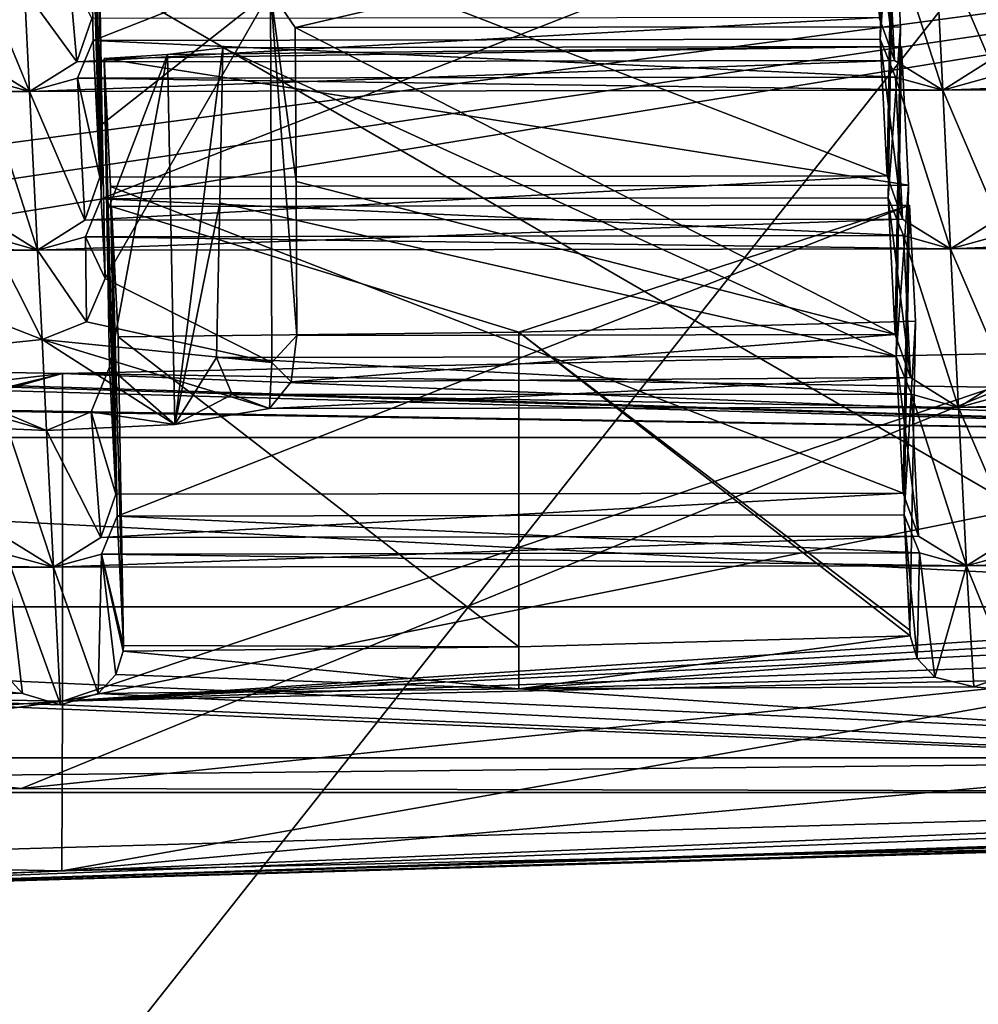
# Model space of a CAD drawing. Header units: millimetres. Extents: x -108 to 102, y -29 to 80.
# Tile 43 of 256: x -65.5 to -63.68, y 23.95 to 25.83. Entities that reach past the tile are written whole.
import ezdxf

# ---------------------------------------------------------------- set-up
doc = ezdxf.new("R2010")
doc.units = ezdxf.units.MM
doc.header["$LTSCALE"] = 65.185185
for name, color, linetype in [('1011', 7, 'CONTINUOUS'), ('1046', 7, 'CONTINUOUS'), ('1052', 7, 'CONTINUOUS'), ('1098', 7, 'CONTINUOUS'), ('1145', 7, 'CONTINUOUS'), ('115', 7, 'CONTINUOUS'), ('1158', 7, 'CONTINUOUS'), ('116', 7, 'CONTINUOUS'), ('1182', 7, 'CONTINUOUS'), ('1206', 7, 'CONTINUOUS'), ('1295', 7, 'CONTINUOUS'), ('1302', 7, 'CONTINUOUS'), ('1303', 7, 'CONTINUOUS'), ('1309', 7, 'CONTINUOUS'), ('1311', 7, 'CONTINUOUS'), ('1331', 7, 'CONTINUOUS'), ('1334', 7, 'CONTINUOUS'), ('1344', 7, 'CONTINUOUS'), ('1407', 7, 'CONTINUOUS'), ('1452', 7, 'CONTINUOUS'), ('1543', 7, 'CONTINUOUS'), ('1555', 7, 'CONTINUOUS'), ('1560', 7, 'CONTINUOUS'), ('1707', 7, 'CONTINUOUS'), ('1714', 7, 'CONTINUOUS'), ('1719', 7, 'CONTINUOUS'), ('1756', 7, 'CONTINUOUS'), ('1792', 7, 'CONTINUOUS'), ('1801', 7, 'CONTINUOUS'), ('1808', 7, 'CONTINUOUS'), ('1816', 7, 'CONTINUOUS'), ('1845', 7, 'CONTINUOUS'), ('1924', 7, 'CONTINUOUS'), ('1934', 7, 'CONTINUOUS'), ('1949', 7, 'CONTINUOUS'), ('1978', 7, 'CONTINUOUS'), ('2009', 7, 'CONTINUOUS'), ('2035', 7, 'CONTINUOUS'), ('211', 7, 'CONTINUOUS'), ('2169', 7, 'CONTINUOUS'), ('2194', 7, 'CONTINUOUS'), ('2207', 7, 'CONTINUOUS'), ('2212', 7, 'CONTINUOUS'), ('223', 7, 'CONTINUOUS'), ('2238', 7, 'CONTINUOUS'), ('2245', 7, 'CONTINUOUS'), ('2251', 7, 'CONTINUOUS'), ('228', 7, 'CONTINUOUS'), ('2340', 7, 'CONTINUOUS'), ('271', 7, 'CONTINUOUS'), ('278', 7, 'CONTINUOUS'), ('281', 7, 'CONTINUOUS'), ('397', 7, 'CONTINUOUS'), ('484', 7, 'CONTINUOUS'), ('535', 7, 'CONTINUOUS'), ('688', 7, 'CONTINUOUS'), ('722', 7, 'CONTINUOUS'), ('799', 7, 'CONTINUOUS'), ('932', 7, 'CONTINUOUS'), ('981', 7, 'CONTINUOUS')]:
    doc.layers.add(name, color=color, linetype=linetype)

msp = doc.modelspace()

# ---------------------------------------------------------------- linework, layer by layer
at = {"layer": '1011', "linetype": 'CONTINUOUS'}
for points in [[(-66.3003, 24.5527, 221.4084), (-65.4982, 24.5461, 221.3711), (-66.2996, 24.6327, 221.3751), (-66.3003, 24.5527, 221.4084)], [(-66.2996, 24.6327, 221.3751), (-65.4982, 24.5461, 221.3711), (-65.5314, 24.582, 221.3512), (-66.2996, 24.6327, 221.3751)]]:
    msp.add_3dface(points, dxfattribs=at)
at = {"layer": '1046', "linetype": 'CONTINUOUS'}
for points in [[(-65.3307, 25.5122, 222.858), (-63.8204, 24.928, 222.985), (-63.8099, 25.5145, 222.871), (-65.3307, 25.5122, 222.858)], [(-65.3307, 25.5122, 222.858), (-65.3203, 24.9258, 222.9721), (-63.8204, 24.928, 222.985), (-65.3307, 25.5122, 222.858)]]:
    msp.add_3dface(points, dxfattribs=at)
at = {"layer": '1052', "linetype": 'CONTINUOUS'}
for points in [[(-63.8231, 25.7786, 224.3687), (-65.3429, 25.7557, 224.2392), (-63.8099, 25.5145, 222.871), (-63.8231, 25.7786, 224.3687)], [(-65.3429, 25.7557, 224.2392), (-63.8231, 25.7786, 224.3687), (-65.222, 25.7636, 224.2839), (-65.3429, 25.7557, 224.2392)], [(-63.8231, 25.7786, 224.3687), (-65.1167, 25.7766, 224.3576), (-65.222, 25.7636, 224.2839), (-63.8231, 25.7786, 224.3687)], [(-65.3429, 25.7557, 224.2392), (-65.3307, 25.5122, 222.858), (-63.8099, 25.5145, 222.871), (-65.3429, 25.7557, 224.2392)]]:
    msp.add_3dface(points, dxfattribs=at)
at = {"layer": '1098', "linetype": 'CONTINUOUS'}
for points in [[(-67.2247, 25.6903, 227.9992), (-65.4848, 25.693, 228.0142), (-65.5764, 25.7495, 228.0956), (-67.2247, 25.6903, 227.9992)], [(-65.4848, 25.693, 228.0142), (-67.2247, 25.6903, 227.9992), (-67.1332, 25.7156, 227.9034), (-65.4848, 25.693, 228.0142)], [(-65.5748, 25.718, 227.9168), (-65.4848, 25.693, 228.0142), (-67.1332, 25.7156, 227.9034), (-65.5748, 25.718, 227.9168)]]:
    msp.add_3dface(points, dxfattribs=at)
at = {"layer": '1145', "linetype": 'CONTINUOUS'}
for points in [[(-63.8197, 25.4185, 226.2183), (-63.8486, 25.4906, 226.1756), (-63.8061, 25.1479, 224.6836), (-63.8197, 25.4185, 226.2183)], [(-63.8061, 25.1479, 224.6836), (-63.8486, 25.4906, 226.1756), (-63.8356, 25.2302, 224.6985), (-63.8061, 25.1479, 224.6836)], [(-63.7145, 25.0913, 224.6022), (-63.7297, 25.3935, 226.3157), (-63.8197, 25.4185, 226.2183), (-63.7145, 25.0913, 224.6022)], [(-63.7145, 25.0913, 224.6022), (-63.8197, 25.4185, 226.2183), (-63.8061, 25.1479, 224.6836), (-63.7145, 25.0913, 224.6022)], [(-63.6381, 25.4188, 226.2198), (-63.7297, 25.3935, 226.3157), (-63.6245, 25.1481, 224.6851), (-63.6381, 25.4188, 226.2198)], [(-63.7297, 25.3935, 226.3157), (-63.7145, 25.0913, 224.6022), (-63.6245, 25.1481, 224.6851), (-63.7297, 25.3935, 226.3157)]]:
    msp.add_3dface(points, dxfattribs=at)
at = {"layer": '115', "linetype": 'CONTINUOUS'}
for points in [[(-92.5, -10.5, 82.05), (-2.5, -10.5, 82.05), (-77.0303, 29.1675, 82.05), (-92.5, -10.5, 82.05)], [(-77.0303, 29.1675, 82.05), (-2.5, -10.5, 82.05), (-65.5001, 26, 82.05), (-77.0303, 29.1675, 82.05)], [(-65.5001, 26, 82.05), (-2.5, -10.5, 82.05), (-53.97, 29.1673, 82.05), (-65.5001, 26, 82.05)]]:
    msp.add_3dface(points, dxfattribs=at)
at = {"layer": '1158', "linetype": 'CONTINUOUS'}
for points in [[(-65.3203, 24.9258, 222.9721), (-65.3325, 25.1679, 224.3454), (-65.3676, 25.083, 224.3526), (-65.3203, 24.9258, 222.9721)], [(-65.5308, 24.8431, 222.9551), (-65.4393, 24.7866, 222.8737), (-65.5373, 25.0828, 224.3512), (-65.5308, 24.8431, 222.9551)], [(-65.5373, 25.0828, 224.3512), (-65.4393, 24.7866, 222.8737), (-65.4524, 25.047, 224.3509), (-65.5373, 25.0828, 224.3512)], [(-65.3676, 25.083, 224.3526), (-65.4524, 25.047, 224.3509), (-65.3492, 24.8434, 222.9567), (-65.3676, 25.083, 224.3526)], [(-65.3203, 24.9258, 222.9721), (-65.3676, 25.083, 224.3526), (-65.3492, 24.8434, 222.9567), (-65.3203, 24.9258, 222.9721)], [(-65.4524, 25.047, 224.3509), (-65.4393, 24.7866, 222.8737), (-65.3492, 24.8434, 222.9567), (-65.4524, 25.047, 224.3509)]]:
    msp.add_3dface(points, dxfattribs=at)
at = {"layer": '116', "linetype": 'CONTINUOUS'}
for points in [[(-92.5, -10.5, 80.05), (-2.5, 79.5, 80.05), (-2.5, -10.5, 80.05), (-92.5, -10.5, 80.05)], [(-2.5, 79.5, 80.05), (-92.5, -10.5, 80.05), (-61.3855, 28.8369, 80.05), (-2.5, 79.5, 80.05)], [(-61.3855, 28.8369, 80.05), (-92.5, -10.5, 80.05), (-65.5, 27.5, 80.05), (-61.3855, 28.8369, 80.05)], [(-65.5, 27.5, 80.05), (-92.5, -10.5, 80.05), (-69.6145, 28.8369, 80.05), (-65.5, 27.5, 80.05)]]:
    msp.add_3dface(points, dxfattribs=at)
at = {"layer": '1182', "linetype": 'CONTINUOUS'}
for points in [[(-63.879, 26.0949, 229.6026), (-63.8659, 25.8344, 228.1255), (-63.8365, 25.7522, 228.1106), (-63.879, 26.0949, 229.6026)], [(-63.85, 26.0227, 229.6453), (-63.879, 26.0949, 229.6026), (-63.8365, 25.7522, 228.1106), (-63.85, 26.0227, 229.6453)], [(-63.7601, 25.9977, 229.7427), (-63.85, 26.0227, 229.6453), (-63.7449, 25.6956, 228.0292), (-63.7601, 25.9977, 229.7427)], [(-63.7449, 25.6956, 228.0292), (-63.85, 26.0227, 229.6453), (-63.8365, 25.7522, 228.1106), (-63.7449, 25.6956, 228.0292)], [(-63.6685, 26.023, 229.6468), (-63.7601, 25.9977, 229.7427), (-63.6549, 25.7524, 228.1121), (-63.6685, 26.023, 229.6468)], [(-63.6549, 25.7524, 228.1121), (-63.7601, 25.9977, 229.7427), (-63.7449, 25.6956, 228.0292), (-63.6549, 25.7524, 228.1121)]]:
    msp.add_3dface(points, dxfattribs=at)
at = {"layer": '1206', "linetype": 'CONTINUOUS'}
for points in [[(-66.7808, 24.1526, 221.3513), (-61.4993, 24.306, 222.2216), (-61.6665, 24.3618, 222.538), (-66.7808, 24.1526, 221.3513)], [(-66.7272, 24.2148, 221.704), (-66.7808, 24.1526, 221.3513), (-61.6665, 24.3618, 222.538), (-66.7272, 24.2148, 221.704)]]:
    msp.add_3dface(points, dxfattribs=at)
at = {"layer": '1295', "linetype": 'CONTINUOUS'}
msp.add_3dface([(-65.4611, 25.2207, 225.3356), (-65.5459, 25.2539, 225.3216), (-65.8947, 25.1757, 225.0807), (-65.4611, 25.2207, 225.3356)], dxfattribs=at)
at = {"layer": '1302', "linetype": 'CONTINUOUS'}
for points in [[(-68.6211, 24.7112, 220.2002), (-68.6982, 24.4237, 220.0095), (-62.3018, 24.4237, 220.0095), (-68.6211, 24.7112, 220.2002)], [(-62.3789, 24.7112, 220.2002), (-68.6211, 24.7112, 220.2002), (-62.3018, 24.4237, 220.0095), (-62.3789, 24.7112, 220.2002)]]:
    msp.add_3dface(points, dxfattribs=at)
at = {"layer": '1303', "linetype": 'CONTINUOUS'}
for points in [[(-63.8638, 25.7928, 227.8891), (-63.8535, 26.3829, 227.7957), (-63.8402, 26.1188, 226.298), (-63.8638, 25.7928, 227.8891)], [(-63.8507, 25.5323, 226.412), (-63.8638, 25.7928, 227.8891), (-63.8402, 26.1188, 226.298), (-63.8507, 25.5323, 226.412)]]:
    msp.add_3dface(points, dxfattribs=at)
at = {"layer": '1309', "linetype": 'CONTINUOUS'}
for points in [[(-64.5527, 25.2347, 221.2844), (-63.8072, 24.6668, 221.5037), (-63.7968, 25.2555, 221.402), (-64.5527, 25.2347, 221.2844)], [(-65.3163, 25.2259, 221.2342), (-64.5528, 24.6353, 221.3901), (-64.5527, 25.2347, 221.2844), (-65.3163, 25.2259, 221.2342)], [(-64.5528, 24.6353, 221.3901), (-63.8067, 24.6557, 221.5057), (-64.5527, 25.2347, 221.2844), (-64.5528, 24.6353, 221.3901)], [(-63.8067, 24.6557, 221.5057), (-63.8072, 24.6668, 221.5037), (-64.5527, 25.2347, 221.2844), (-63.8067, 24.6557, 221.5057)], [(-65.3058, 24.6377, 221.3382), (-64.5528, 24.6353, 221.3901), (-65.3163, 25.2259, 221.2342), (-65.3058, 24.6377, 221.3382)], [(-65.3064, 24.6265, 221.3401), (-64.5528, 24.6353, 221.3901), (-65.3058, 24.6377, 221.3382), (-65.3064, 24.6265, 221.3401)]]:
    msp.add_3dface(points, dxfattribs=at)
at = {"layer": '1311', "linetype": 'CONTINUOUS'}
for points in [[(-65.5, 24.365, 218.8454), (-68.8218, 24.3576, 219.6348), (-69.6307, 24.7914, 218.7702), (-65.5, 24.365, 218.8454)], [(-61.3693, 24.7914, 218.7702), (-62.1782, 24.3576, 219.6348), (-65.5, 24.365, 218.8454), (-61.3693, 24.7914, 218.7702)], [(-62.1782, 24.3576, 219.6348), (-68.8218, 24.3576, 219.6348), (-65.5, 24.365, 218.8454), (-62.1782, 24.3576, 219.6348)]]:
    msp.add_3dface(points, dxfattribs=at)
at = {"layer": '1331', "linetype": 'CONTINUOUS'}
for points in [[(-65.3287, 25.4741, 222.6422), (-64.5527, 25.2347, 221.2844), (-63.8079, 25.4765, 222.6552), (-65.3287, 25.4741, 222.6422)], [(-64.5527, 25.2347, 221.2844), (-63.7968, 25.2555, 221.402), (-63.8079, 25.4765, 222.6552), (-64.5527, 25.2347, 221.2844)], [(-65.3163, 25.2259, 221.2342), (-64.5527, 25.2347, 221.2844), (-65.3287, 25.4741, 222.6422), (-65.3163, 25.2259, 221.2342)]]:
    msp.add_3dface(points, dxfattribs=at)
at = {"layer": '1334', "linetype": 'CONTINUOUS'}
for points in [[(-65.4696, 25.3908, 226.3007), (-65.5612, 25.4474, 226.3821), (-67.2096, 25.3882, 226.2857), (-65.4696, 25.3908, 226.3007)], [(-65.4696, 25.3908, 226.3007), (-67.2096, 25.3882, 226.2857), (-67.118, 25.4135, 226.1899), (-65.4696, 25.3908, 226.3007)], [(-65.5597, 25.4159, 226.2033), (-65.4696, 25.3908, 226.3007), (-67.118, 25.4135, 226.1899), (-65.5597, 25.4159, 226.2033)]]:
    msp.add_3dface(points, dxfattribs=at)
at = {"layer": '1344', "linetype": 'CONTINUOUS'}
for points in [[(-65.0255, 25.8842, 224.968), (-64.9786, 25.8149, 224.5746), (-63.8383, 26.0807, 226.0822), (-65.0255, 25.8842, 224.968)], [(-63.8383, 26.0807, 226.0822), (-64.9786, 25.8149, 224.5746), (-63.825, 25.8166, 224.5845), (-63.8383, 26.0807, 226.0822)]]:
    msp.add_3dface(points, dxfattribs=at)
at = {"layer": '1407', "linetype": 'CONTINUOUS'}
for points in [[(-63.8507, 25.5323, 226.412), (-63.8213, 25.45, 226.3971), (-63.8638, 25.7928, 227.8891), (-63.8507, 25.5323, 226.412)], [(-63.8638, 25.7928, 227.8891), (-63.8213, 25.45, 226.3971), (-63.8349, 25.7206, 227.9318), (-63.8638, 25.7928, 227.8891)], [(-63.8213, 25.45, 226.3971), (-63.7297, 25.3935, 226.3157), (-63.8349, 25.7206, 227.9318), (-63.8213, 25.45, 226.3971)], [(-63.7297, 25.3935, 226.3157), (-63.7449, 25.6956, 228.0292), (-63.8349, 25.7206, 227.9318), (-63.7297, 25.3935, 226.3157)], [(-63.7449, 25.6956, 228.0292), (-63.6397, 25.4503, 226.3986), (-63.6533, 25.7209, 227.9333), (-63.7449, 25.6956, 228.0292)], [(-63.7297, 25.3935, 226.3157), (-63.6397, 25.4503, 226.3986), (-63.7449, 25.6956, 228.0292), (-63.7297, 25.3935, 226.3157)]]:
    msp.add_3dface(points, dxfattribs=at)
at = {"layer": '1452', "linetype": 'CONTINUOUS'}
msp.add_3dface([(-65.5373, 25.0828, 224.3512), (-65.4524, 25.047, 224.3509), (-65.6979, 25.0578, 224.4119), (-65.5373, 25.0828, 224.3512)], dxfattribs=at)
at = {"layer": '1543', "linetype": 'CONTINUOUS'}
for points in [[(-65.222, 25.7636, 224.2839), (-65.1167, 25.7766, 224.3576), (-65.208, 25.0585, 224.4161), (-65.222, 25.7636, 224.2839)], [(-65.1167, 25.7766, 224.3576), (-65.1225, 25.481, 224.4044), (-65.208, 25.0585, 224.4161), (-65.1167, 25.7766, 224.3576)], [(-65.3377, 25.4618, 224.2923), (-65.3429, 25.7557, 224.2392), (-65.222, 25.7636, 224.2839), (-65.3377, 25.4618, 224.2923)], [(-65.3325, 25.1679, 224.3454), (-65.3377, 25.4618, 224.2923), (-65.222, 25.7636, 224.2839), (-65.3325, 25.1679, 224.3454)], [(-65.3325, 25.1679, 224.3454), (-65.222, 25.7636, 224.2839), (-65.208, 25.0585, 224.4161), (-65.3325, 25.1679, 224.3454)], [(-65.1285, 25.1865, 224.451), (-65.208, 25.0585, 224.4161), (-65.1225, 25.481, 224.4044), (-65.1285, 25.1865, 224.451)], [(-65.208, 25.0585, 224.4161), (-65.1285, 25.1865, 224.451), (-65.0987, 25.1156, 224.4921), (-65.208, 25.0585, 224.4161)], [(-65.3676, 25.083, 224.3526), (-65.3325, 25.1679, 224.3454), (-65.208, 25.0585, 224.4161), (-65.3676, 25.083, 224.3526)], [(-65.0274, 25.0893, 224.5909), (-65.208, 25.0585, 224.4161), (-65.0987, 25.1156, 224.4921), (-65.0274, 25.0893, 224.5909)], [(-65.4524, 25.047, 224.3509), (-65.3676, 25.083, 224.3526), (-65.208, 25.0585, 224.4161), (-65.4524, 25.047, 224.3509)]]:
    msp.add_3dface(points, dxfattribs=at)
at = {"layer": '1555', "linetype": 'CONTINUOUS'}
for points in [[(-63.7145, 25.0913, 224.6022), (-61.9746, 25.094, 224.6171), (-62.0662, 25.1505, 224.6985), (-63.7145, 25.0913, 224.6022)], [(-63.7145, 25.0913, 224.6022), (-62.0662, 25.1505, 224.6985), (-63.6245, 25.1481, 224.6851), (-63.7145, 25.0913, 224.6022)], [(-63.7145, 25.0913, 224.6022), (-63.6229, 25.1166, 224.5063), (-61.9746, 25.094, 224.6171), (-63.7145, 25.0913, 224.6022)]]:
    msp.add_3dface(points, dxfattribs=at)
at = {"layer": '1560', "linetype": 'CONTINUOUS'}
for points in [[(-65.4524, 25.047, 224.3509), (-65.4611, 25.2207, 225.3356), (-65.8947, 25.1757, 225.0807), (-65.4524, 25.047, 224.3509)], [(-65.0274, 25.0893, 224.5909), (-65.023, 25.177, 225.0882), (-65.4611, 25.2207, 225.3356), (-65.0274, 25.0893, 224.5909)], [(-65.0274, 25.0893, 224.5909), (-65.4611, 25.2207, 225.3356), (-65.208, 25.0585, 224.4161), (-65.0274, 25.0893, 224.5909)], [(-65.4611, 25.2207, 225.3356), (-65.4524, 25.047, 224.3509), (-65.208, 25.0585, 224.4161), (-65.4611, 25.2207, 225.3356)], [(-65.4524, 25.047, 224.3509), (-65.8947, 25.1757, 225.0807), (-65.6979, 25.0578, 224.4119), (-65.4524, 25.047, 224.3509)]]:
    msp.add_3dface(points, dxfattribs=at)
at = {"layer": '1707', "linetype": 'CONTINUOUS'}
for points in [[(-63.8507, 25.5323, 226.412), (-63.8402, 26.1188, 226.298), (-65.361, 26.1165, 226.285), (-63.8507, 25.5323, 226.412)], [(-65.3507, 25.53, 226.3991), (-63.8507, 25.5323, 226.412), (-65.361, 26.1165, 226.285), (-65.3507, 25.53, 226.3991)]]:
    msp.add_3dface(points, dxfattribs=at)
at = {"layer": '1714', "linetype": 'CONTINUOUS'}
for points in [[(-65.341, 25.3365, 225.3014), (-65.3486, 25.4884, 226.1627), (-65.3781, 25.4161, 226.2049), (-65.341, 25.3365, 225.3014)], [(-65.4611, 25.2207, 225.3356), (-65.4696, 25.3908, 226.3007), (-65.5597, 25.4159, 226.2033), (-65.4611, 25.2207, 225.3356)], [(-65.5459, 25.2539, 225.3216), (-65.4611, 25.2207, 225.3356), (-65.5597, 25.4159, 226.2033), (-65.5459, 25.2539, 225.3216)], [(-65.4696, 25.3908, 226.3007), (-65.3762, 25.2542, 225.3231), (-65.3781, 25.4161, 226.2049), (-65.4696, 25.3908, 226.3007)], [(-65.3762, 25.2542, 225.3231), (-65.341, 25.3365, 225.3014), (-65.3781, 25.4161, 226.2049), (-65.3762, 25.2542, 225.3231)], [(-65.4696, 25.3908, 226.3007), (-65.4611, 25.2207, 225.3356), (-65.3762, 25.2542, 225.3231), (-65.4696, 25.3908, 226.3007)]]:
    msp.add_3dface(points, dxfattribs=at)
at = {"layer": '1719', "linetype": 'CONTINUOUS'}
for points in [[(-63.4314, 24.9307, 221.1256), (-65.4223, 24.5313, 220.9489), (-63.4451, 25.1978, 221.0752), (-63.4314, 24.9307, 221.1256)], [(-63.4451, 25.1978, 221.0752), (-65.4223, 24.5313, 220.9489), (-65.4223, 25.1561, 220.8387), (-63.4451, 25.1978, 221.0752)], [(-67.4034, 25.1918, 221.0411), (-65.4223, 25.1561, 220.8387), (-67.4172, 24.9246, 221.0913), (-67.4034, 25.1918, 221.0411)], [(-65.4223, 24.5313, 220.9489), (-67.5086, 24.5711, 221.1747), (-65.4223, 25.1561, 220.8387), (-65.4223, 24.5313, 220.9489)], [(-67.5086, 24.5711, 221.1747), (-67.4794, 24.599, 221.1629), (-65.4223, 25.1561, 220.8387), (-67.5086, 24.5711, 221.1747)], [(-67.4794, 24.599, 221.1629), (-67.4553, 24.6262, 221.1526), (-65.4223, 25.1561, 220.8387), (-67.4794, 24.599, 221.1629)], [(-67.4553, 24.6262, 221.1526), (-67.431, 24.657, 221.1416), (-65.4223, 25.1561, 220.8387), (-67.4553, 24.6262, 221.1526)], [(-67.431, 24.657, 221.1416), (-67.4172, 24.9246, 221.0913), (-65.4223, 25.1561, 220.8387), (-67.431, 24.657, 221.1416)], [(-63.4176, 24.6631, 221.1761), (-65.4223, 24.5313, 220.9489), (-63.4314, 24.9307, 221.1256), (-63.4176, 24.6631, 221.1761)], [(-63.4056, 24.6479, 221.1818), (-65.4223, 24.5313, 220.9489), (-63.4176, 24.6631, 221.1761), (-63.4056, 24.6479, 221.1818)], [(-63.3935, 24.6323, 221.1875), (-65.4223, 24.5313, 220.9489), (-63.4056, 24.6479, 221.1818), (-63.3935, 24.6323, 221.1875)], [(-63.3693, 24.6052, 221.1983), (-65.4223, 24.5313, 220.9489), (-63.3935, 24.6323, 221.1875), (-63.3693, 24.6052, 221.1983)], [(-63.3404, 24.5774, 221.2105), (-65.4223, 24.5313, 220.9489), (-63.3693, 24.6052, 221.1983), (-63.3404, 24.5774, 221.2105)]]:
    msp.add_3dface(points, dxfattribs=at)
at = {"layer": '1756', "linetype": 'CONTINUOUS'}
for points in [[(-64.9755, 25.2284, 224.6887), (-64.9866, 25.1397, 224.6693), (-63.8356, 25.2302, 224.6985), (-64.9755, 25.2284, 224.6887)], [(-64.9866, 25.1397, 224.6693), (-63.8061, 25.1479, 224.6836), (-63.8356, 25.2302, 224.6985), (-64.9866, 25.1397, 224.6693)], [(-63.8335, 25.1885, 224.4621), (-63.8045, 25.1163, 224.5048), (-65.1285, 25.1865, 224.451), (-63.8335, 25.1885, 224.4621)], [(-65.1285, 25.1865, 224.451), (-63.8045, 25.1163, 224.5048), (-65.0987, 25.1156, 224.4921), (-65.1285, 25.1865, 224.451)], [(-64.9866, 25.1397, 224.6693), (-65.0274, 25.0893, 224.5909), (-63.8061, 25.1479, 224.6836), (-64.9866, 25.1397, 224.6693)], [(-65.0274, 25.0893, 224.5909), (-63.7145, 25.0913, 224.6022), (-63.8061, 25.1479, 224.6836), (-65.0274, 25.0893, 224.5909)], [(-63.8045, 25.1163, 224.5048), (-63.7145, 25.0913, 224.6022), (-65.0987, 25.1156, 224.4921), (-63.8045, 25.1163, 224.5048)], [(-63.7145, 25.0913, 224.6022), (-65.0274, 25.0893, 224.5909), (-65.0987, 25.1156, 224.4921), (-63.7145, 25.0913, 224.6022)]]:
    msp.add_3dface(points, dxfattribs=at)
at = {"layer": '1792', "linetype": 'CONTINUOUS'}
for points in [[(-63.8335, 25.1885, 224.4621), (-63.8231, 25.7786, 224.3687), (-63.8099, 25.5145, 222.871), (-63.8335, 25.1885, 224.4621)], [(-63.8204, 24.928, 222.985), (-63.8335, 25.1885, 224.4621), (-63.8099, 25.5145, 222.871), (-63.8204, 24.928, 222.985)]]:
    msp.add_3dface(points, dxfattribs=at)
at = {"layer": '1801', "linetype": 'CONTINUOUS'}
for points in [[(-62.947, 24.2745, 221.5289), (-62.0797, 24.3293, 221.8394), (-66.7808, 24.1526, 221.3513), (-62.947, 24.2745, 221.5289)], [(-62.0797, 24.3293, 221.8394), (-61.4993, 24.306, 222.2216), (-66.7808, 24.1526, 221.3513), (-62.0797, 24.3293, 221.8394)], [(-62.9986, 24.273, 221.5119), (-62.947, 24.2745, 221.5289), (-66.7808, 24.1526, 221.3513), (-62.9986, 24.273, 221.5119)], [(-63.0589, 24.2742, 221.488), (-63.0523, 24.2742, 221.4903), (-66.7808, 24.1526, 221.3513), (-63.0589, 24.2742, 221.488)], [(-63.3759, 24.2539, 221.4118), (-63.0589, 24.2742, 221.488), (-66.7808, 24.1526, 221.3513), (-63.3759, 24.2539, 221.4118)], [(-63.0523, 24.2742, 221.4903), (-63.0456, 24.274, 221.4932), (-66.7808, 24.1526, 221.3513), (-63.0523, 24.2742, 221.4903)], [(-63.0456, 24.274, 221.4932), (-62.9986, 24.273, 221.5119), (-66.7808, 24.1526, 221.3513), (-63.0456, 24.274, 221.4932)], [(-67.4756, 24.2477, 221.3766), (-65.4236, 24.2085, 221.1545), (-66.7808, 24.1526, 221.3513), (-67.4756, 24.2477, 221.3766)], [(-65.4236, 24.2085, 221.1545), (-63.3759, 24.2539, 221.4118), (-66.7808, 24.1526, 221.3513), (-65.4236, 24.2085, 221.1545)]]:
    msp.add_3dface(points, dxfattribs=at)
at = {"layer": '1808', "linetype": 'CONTINUOUS'}
for points in [[(-65.3477, 24.8118, 222.7779), (-65.3058, 24.6377, 221.3382), (-65.3182, 24.8841, 222.7357), (-65.3477, 24.8118, 222.7779)], [(-65.4982, 24.5461, 221.3711), (-65.5293, 24.8116, 222.7763), (-65.5314, 24.582, 221.3512), (-65.4982, 24.5461, 221.3711)], [(-65.4393, 24.7866, 222.8737), (-65.5293, 24.8116, 222.7763), (-65.4261, 24.5244, 221.3867), (-65.4393, 24.7866, 222.8737)], [(-65.5293, 24.8116, 222.7763), (-65.4982, 24.5461, 221.3711), (-65.4261, 24.5244, 221.3867), (-65.5293, 24.8116, 222.7763)], [(-65.3477, 24.8118, 222.7779), (-65.4393, 24.7866, 222.8737), (-65.3538, 24.5463, 221.3723), (-65.3477, 24.8118, 222.7779)], [(-65.3203, 24.5823, 221.353), (-65.3477, 24.8118, 222.7779), (-65.3538, 24.5463, 221.3723), (-65.3203, 24.5823, 221.353)], [(-65.3064, 24.6265, 221.3401), (-65.3477, 24.8118, 222.7779), (-65.3203, 24.5823, 221.353), (-65.3064, 24.6265, 221.3401)], [(-65.3064, 24.6265, 221.3401), (-65.3058, 24.6377, 221.3382), (-65.3477, 24.8118, 222.7779), (-65.3064, 24.6265, 221.3401)], [(-65.3538, 24.5463, 221.3723), (-65.4393, 24.7866, 222.8737), (-65.4261, 24.5244, 221.3867), (-65.3538, 24.5463, 221.3723)]]:
    msp.add_3dface(points, dxfattribs=at)
at = {"layer": '1816', "linetype": 'CONTINUOUS'}
for points in [[(-63.8072, 24.6668, 221.5037), (-63.8067, 24.6557, 221.5057), (-63.8183, 24.8864, 222.7486), (-63.8072, 24.6668, 221.5037)], [(-63.8183, 24.8864, 222.7486), (-63.8067, 24.6557, 221.5057), (-63.7935, 24.6131, 221.5212), (-63.8183, 24.8864, 222.7486)], [(-63.7893, 24.8142, 222.7913), (-63.8183, 24.8864, 222.7486), (-63.7935, 24.6131, 221.5212), (-63.7893, 24.8142, 222.7913)], [(-63.7597, 24.5775, 221.5488), (-63.7893, 24.8142, 222.7913), (-63.7935, 24.6131, 221.5212), (-63.7597, 24.5775, 221.5488)], [(-63.6993, 24.7892, 222.8887), (-63.7893, 24.8142, 222.7913), (-63.7597, 24.5775, 221.5488), (-63.6993, 24.7892, 222.8887)], [(-63.6077, 24.8145, 222.7928), (-63.6993, 24.7892, 222.8887), (-63.6156, 24.5829, 221.5799), (-63.6077, 24.8145, 222.7928)], [(-63.6855, 24.5585, 221.58), (-63.6993, 24.7892, 222.8887), (-63.7597, 24.5775, 221.5488), (-63.6855, 24.5585, 221.58)], [(-63.6156, 24.5829, 221.5799), (-63.6993, 24.7892, 222.8887), (-63.6855, 24.5585, 221.58), (-63.6156, 24.5829, 221.5799)]]:
    msp.add_3dface(points, dxfattribs=at)
at = {"layer": '1845', "linetype": 'CONTINUOUS'}
for points in [[(-65.3486, 25.4884, 226.1627), (-65.3514, 25.9252, 225.2), (-65.3591, 26.0784, 226.0692), (-65.3486, 25.4884, 226.1627)], [(-65.3462, 25.6308, 225.2508), (-65.3514, 25.9252, 225.2), (-65.3486, 25.4884, 226.1627), (-65.3462, 25.6308, 225.2508)], [(-65.341, 25.3365, 225.3014), (-65.3462, 25.6308, 225.2508), (-65.3486, 25.4884, 226.1627), (-65.341, 25.3365, 225.3014)]]:
    msp.add_3dface(points, dxfattribs=at)
at = {"layer": '1924', "linetype": 'CONTINUOUS'}
for points in [[(-65.3638, 25.7905, 227.8762), (-65.3507, 25.53, 226.3991), (-65.3743, 26.3806, 227.7827), (-65.3638, 25.7905, 227.8762)], [(-65.3743, 26.3806, 227.7827), (-65.3507, 25.53, 226.3991), (-65.361, 26.1165, 226.285), (-65.3743, 26.3806, 227.7827)]]:
    msp.add_3dface(points, dxfattribs=at)
at = {"layer": '1934', "linetype": 'CONTINUOUS'}
for points in [[(-63.8067, 24.6557, 221.5057), (-64.5528, 24.6353, 221.3901), (-64.5525, 24.5553, 221.4234), (-63.8067, 24.6557, 221.5057)], [(-63.7935, 24.6131, 221.5212), (-63.8067, 24.6557, 221.5057), (-64.5525, 24.5553, 221.4234), (-63.7935, 24.6131, 221.5212)], [(-64.5528, 24.6353, 221.3901), (-65.3064, 24.6265, 221.3401), (-64.5525, 24.5553, 221.4234), (-64.5528, 24.6353, 221.3901)], [(-65.3064, 24.6265, 221.3401), (-65.3203, 24.5823, 221.353), (-64.5525, 24.5553, 221.4234), (-65.3064, 24.6265, 221.3401)], [(-63.7597, 24.5775, 221.5488), (-63.7935, 24.6131, 221.5212), (-64.5525, 24.5553, 221.4234), (-63.7597, 24.5775, 221.5488)], [(-65.3203, 24.5823, 221.353), (-65.3538, 24.5463, 221.3723), (-64.5525, 24.5553, 221.4234), (-65.3203, 24.5823, 221.353)]]:
    msp.add_3dface(points, dxfattribs=at)
at = {"layer": '1949', "linetype": 'CONTINUOUS'}
for points in [[(-63.8204, 24.928, 222.985), (-65.3203, 24.9258, 222.9721), (-65.3492, 24.8434, 222.9567), (-63.8204, 24.928, 222.985)], [(-63.7909, 24.8458, 222.9701), (-63.8204, 24.928, 222.985), (-65.3492, 24.8434, 222.9567), (-63.7909, 24.8458, 222.9701)], [(-65.3477, 24.8118, 222.7779), (-65.3182, 24.8841, 222.7357), (-63.7893, 24.8142, 222.7913), (-65.3477, 24.8118, 222.7779)], [(-65.3182, 24.8841, 222.7357), (-63.8183, 24.8864, 222.7486), (-63.7893, 24.8142, 222.7913), (-65.3182, 24.8841, 222.7357)], [(-63.6993, 24.7892, 222.8887), (-63.7909, 24.8458, 222.9701), (-65.4393, 24.7866, 222.8737), (-63.6993, 24.7892, 222.8887)], [(-65.4393, 24.7866, 222.8737), (-63.7909, 24.8458, 222.9701), (-65.3492, 24.8434, 222.9567), (-65.4393, 24.7866, 222.8737)], [(-63.6993, 24.7892, 222.8887), (-65.4393, 24.7866, 222.8737), (-65.3477, 24.8118, 222.7779), (-63.6993, 24.7892, 222.8887)], [(-63.6993, 24.7892, 222.8887), (-65.3477, 24.8118, 222.7779), (-63.7893, 24.8142, 222.7913), (-63.6993, 24.7892, 222.8887)]]:
    msp.add_3dface(points, dxfattribs=at)
at = {"layer": '1978', "linetype": 'CONTINUOUS'}
for points in [[(-65.3287, 25.4741, 222.6422), (-63.8079, 25.4765, 222.6552), (-65.3182, 24.8841, 222.7357), (-65.3287, 25.4741, 222.6422)], [(-65.3182, 24.8841, 222.7357), (-63.8079, 25.4765, 222.6552), (-63.8183, 24.8864, 222.7486), (-65.3182, 24.8841, 222.7357)]]:
    msp.add_3dface(points, dxfattribs=at)
at = {"layer": '2009', "linetype": 'CONTINUOUS'}
for points in [[(-65.3058, 24.6377, 221.3382), (-65.3163, 25.2259, 221.2342), (-65.3287, 25.4741, 222.6422), (-65.3058, 24.6377, 221.3382)], [(-65.3058, 24.6377, 221.3382), (-65.3287, 25.4741, 222.6422), (-65.3182, 24.8841, 222.7357), (-65.3058, 24.6377, 221.3382)]]:
    msp.add_3dface(points, dxfattribs=at)
at = {"layer": '2035', "linetype": 'CONTINUOUS'}
for points in [[(-69.9739, 25.0046, 218.7327), (-69.9739, 26.1925, 218.5232), (-61.0261, 26.1925, 218.5232), (-69.9739, 25.0046, 218.7327)], [(-69.9739, 25.0046, 218.7327), (-61.0261, 26.1925, 218.5232), (-69.8826, 24.8806, 218.7545), (-69.9739, 25.0046, 218.7327)], [(-61.0261, 26.1925, 218.5232), (-69.6307, 24.7914, 218.7702), (-69.8826, 24.8806, 218.7545), (-61.0261, 26.1925, 218.5232)], [(-61.0261, 26.1925, 218.5232), (-65.5, 24.365, 218.8454), (-69.6307, 24.7914, 218.7702), (-61.0261, 26.1925, 218.5232)], [(-61.0261, 26.1925, 218.5232), (-61.3693, 24.7914, 218.7702), (-65.5, 24.365, 218.8454), (-61.0261, 26.1925, 218.5232)]]:
    msp.add_3dface(points, dxfattribs=at)
at = {"layer": '211', "linetype": 'CONTINUOUS'}
for points in [[(-65.3638, 25.7905, 227.8762), (-65.3932, 25.7182, 227.9184), (-65.3507, 25.53, 226.3991), (-65.3638, 25.7905, 227.8762)], [(-65.5612, 25.4474, 226.3821), (-65.4696, 25.3908, 226.3007), (-65.5748, 25.718, 227.9168), (-65.5612, 25.4474, 226.3821)], [(-65.5748, 25.718, 227.9168), (-65.4696, 25.3908, 226.3007), (-65.4848, 25.693, 228.0142), (-65.5748, 25.718, 227.9168)], [(-65.3932, 25.7182, 227.9184), (-65.4848, 25.693, 228.0142), (-65.3796, 25.4477, 226.3837), (-65.3932, 25.7182, 227.9184)], [(-65.3507, 25.53, 226.3991), (-65.3932, 25.7182, 227.9184), (-65.3796, 25.4477, 226.3837), (-65.3507, 25.53, 226.3991)], [(-65.4848, 25.693, 228.0142), (-65.4696, 25.3908, 226.3007), (-65.3796, 25.4477, 226.3837), (-65.4848, 25.693, 228.0142)]]:
    msp.add_3dface(points, dxfattribs=at)
at = {"layer": '2169', "linetype": 'CONTINUOUS'}
for points in [[(-63.6855, 24.5585, 221.58), (-63.7597, 24.5775, 221.5488), (-64.5525, 24.5553, 221.4234), (-63.6855, 24.5585, 221.58)], [(-61.6665, 24.3618, 222.538), (-63.6156, 24.5829, 221.5799), (-63.6855, 24.5585, 221.58), (-61.6665, 24.3618, 222.538)], [(-61.6665, 24.3618, 222.538), (-63.6855, 24.5585, 221.58), (-64.5525, 24.5553, 221.4234), (-61.6665, 24.3618, 222.538)], [(-66.3003, 24.5527, 221.4084), (-66.7272, 24.2148, 221.704), (-61.6665, 24.3618, 222.538), (-66.3003, 24.5527, 221.4084)], [(-65.4982, 24.5461, 221.3711), (-66.3003, 24.5527, 221.4084), (-65.4261, 24.5244, 221.3867), (-65.4982, 24.5461, 221.3711)], [(-66.3003, 24.5527, 221.4084), (-61.6665, 24.3618, 222.538), (-65.4261, 24.5244, 221.3867), (-66.3003, 24.5527, 221.4084)], [(-61.6665, 24.3618, 222.538), (-65.3538, 24.5463, 221.3723), (-65.4261, 24.5244, 221.3867), (-61.6665, 24.3618, 222.538)], [(-65.3538, 24.5463, 221.3723), (-61.6665, 24.3618, 222.538), (-64.5525, 24.5553, 221.4234), (-65.3538, 24.5463, 221.3723)]]:
    msp.add_3dface(points, dxfattribs=at)
at = {"layer": '2194', "linetype": 'CONTINUOUS'}
for points in [[(-63.2241, 25.1232, 220.6518), (-63.4451, 25.1978, 221.0752), (-65.4223, 25.1561, 220.8387), (-63.2241, 25.1232, 220.6518)], [(-62.3788, 25.0336, 220.1434), (-67.5218, 25.1792, 220.9696), (-67.6108, 25.1195, 220.6309), (-62.3788, 25.0336, 220.1434)], [(-62.3788, 25.0336, 220.1434), (-67.4773, 25.1897, 221.0289), (-67.5218, 25.1792, 220.9696), (-62.3788, 25.0336, 220.1434)], [(-62.3788, 25.0336, 220.1434), (-67.4034, 25.1918, 221.0411), (-67.4773, 25.1897, 221.0289), (-62.3788, 25.0336, 220.1434)], [(-67.4034, 25.1918, 221.0411), (-62.3788, 25.0336, 220.1434), (-65.4223, 25.1561, 220.8387), (-67.4034, 25.1918, 221.0411)], [(-62.3788, 25.0336, 220.1434), (-63.2241, 25.1232, 220.6518), (-65.4223, 25.1561, 220.8387), (-62.3788, 25.0336, 220.1434)], [(-62.3788, 25.0336, 220.1434), (-67.6108, 25.1195, 220.6309), (-67.6134, 25.118, 220.6223), (-62.3788, 25.0336, 220.1434)], [(-68.6212, 25.0336, 220.1434), (-62.3788, 25.0336, 220.1434), (-67.6169, 25.1165, 220.6141), (-68.6212, 25.0336, 220.1434)], [(-67.6169, 25.1165, 220.6141), (-62.3788, 25.0336, 220.1434), (-67.6134, 25.118, 220.6223), (-67.6169, 25.1165, 220.6141)]]:
    msp.add_3dface(points, dxfattribs=at)
at = {"layer": '2207', "linetype": 'CONTINUOUS'}
for points in [[(-63.8486, 25.4906, 226.1756), (-63.8383, 26.0807, 226.0822), (-63.825, 25.8166, 224.5845), (-63.8486, 25.4906, 226.1756)], [(-63.8356, 25.2302, 224.6985), (-63.8486, 25.4906, 226.1756), (-63.825, 25.8166, 224.5845), (-63.8356, 25.2302, 224.6985)]]:
    msp.add_3dface(points, dxfattribs=at)
at = {"layer": '2212', "linetype": 'CONTINUOUS'}
for points in [[(-63.8079, 25.4765, 222.6552), (-63.7968, 25.2555, 221.402), (-63.8183, 24.8864, 222.7486), (-63.8079, 25.4765, 222.6552)], [(-63.7968, 25.2555, 221.402), (-63.8072, 24.6668, 221.5037), (-63.8183, 24.8864, 222.7486), (-63.7968, 25.2555, 221.402)]]:
    msp.add_3dface(points, dxfattribs=at)
at = {"layer": '223', "linetype": 'CONTINUOUS'}
for points in [[(-63.6397, 25.4503, 226.3986), (-63.7297, 25.3935, 226.3157), (-62.4504, 25.4451, 226.4043), (-63.6397, 25.4503, 226.3986)], [(-62.4504, 25.4451, 226.4043), (-63.7297, 25.3935, 226.3157), (-62.4618, 25.3954, 226.3266), (-62.4504, 25.4451, 226.4043)], [(-62.4618, 25.3954, 226.3266), (-63.7297, 25.3935, 226.3157), (-63.6381, 25.4188, 226.2198), (-62.4618, 25.3954, 226.3266)]]:
    msp.add_3dface(points, dxfattribs=at)
at = {"layer": '2238', "linetype": 'CONTINUOUS'}
for points in [[(-64.9786, 25.8149, 224.5746), (-63.8356, 25.2302, 224.6985), (-63.825, 25.8166, 224.5845), (-64.9786, 25.8149, 224.5746)], [(-64.9786, 25.8149, 224.5746), (-64.977, 25.5217, 224.6316), (-63.8356, 25.2302, 224.6985), (-64.9786, 25.8149, 224.5746)], [(-64.977, 25.5217, 224.6316), (-64.9755, 25.2284, 224.6887), (-63.8356, 25.2302, 224.6985), (-64.977, 25.5217, 224.6316)]]:
    msp.add_3dface(points, dxfattribs=at)
at = {"layer": '2245', "linetype": 'CONTINUOUS'}
for points in [[(-65.3486, 25.4884, 226.1627), (-65.3591, 26.0784, 226.0692), (-63.8383, 26.0807, 226.0822), (-65.3486, 25.4884, 226.1627)], [(-63.8486, 25.4906, 226.1756), (-65.3486, 25.4884, 226.1627), (-63.8383, 26.0807, 226.0822), (-63.8486, 25.4906, 226.1756)]]:
    msp.add_3dface(points, dxfattribs=at)
at = {"layer": '2251', "linetype": 'CONTINUOUS'}
for points in [[(-63.8659, 25.8344, 228.1255), (-65.3659, 25.8322, 228.1126), (-65.3948, 25.7498, 228.0972), (-63.8659, 25.8344, 228.1255)], [(-63.8659, 25.8344, 228.1255), (-65.3948, 25.7498, 228.0972), (-63.8365, 25.7522, 228.1106), (-63.8659, 25.8344, 228.1255)], [(-65.3932, 25.7182, 227.9184), (-65.3638, 25.7905, 227.8762), (-63.8349, 25.7206, 227.9318), (-65.3932, 25.7182, 227.9184)], [(-65.3638, 25.7905, 227.8762), (-63.8638, 25.7928, 227.8891), (-63.8349, 25.7206, 227.9318), (-65.3638, 25.7905, 227.8762)], [(-65.3948, 25.7498, 228.0972), (-65.4848, 25.693, 228.0142), (-63.8365, 25.7522, 228.1106), (-65.3948, 25.7498, 228.0972)], [(-65.4848, 25.693, 228.0142), (-63.7449, 25.6956, 228.0292), (-63.8365, 25.7522, 228.1106), (-65.4848, 25.693, 228.0142)], [(-63.7449, 25.6956, 228.0292), (-65.3932, 25.7182, 227.9184), (-63.8349, 25.7206, 227.9318), (-63.7449, 25.6956, 228.0292)], [(-65.4848, 25.693, 228.0142), (-65.3932, 25.7182, 227.9184), (-63.7449, 25.6956, 228.0292), (-65.4848, 25.693, 228.0142)]]:
    msp.add_3dface(points, dxfattribs=at)
at = {"layer": '228', "linetype": 'CONTINUOUS'}
for points in [[(-65.3377, 25.4618, 224.2923), (-65.3203, 24.9258, 222.9721), (-65.3429, 25.7557, 224.2392), (-65.3377, 25.4618, 224.2923)], [(-65.3429, 25.7557, 224.2392), (-65.3203, 24.9258, 222.9721), (-65.3307, 25.5122, 222.858), (-65.3429, 25.7557, 224.2392)], [(-65.3325, 25.1679, 224.3454), (-65.3203, 24.9258, 222.9721), (-65.3377, 25.4618, 224.2923), (-65.3325, 25.1679, 224.3454)]]:
    msp.add_3dface(points, dxfattribs=at)
at = {"layer": '2340', "linetype": 'CONTINUOUS'}
for points in [[(-63.6549, 25.7524, 228.1121), (-63.7449, 25.6956, 228.0292), (-62.0966, 25.7548, 228.1255), (-63.6549, 25.7524, 228.1121)], [(-63.7449, 25.6956, 228.0292), (-62.0049, 25.6982, 228.0441), (-62.0966, 25.7548, 228.1255), (-63.7449, 25.6956, 228.0292)], [(-62.0049, 25.6982, 228.0441), (-63.7449, 25.6956, 228.0292), (-63.6533, 25.7209, 227.9333), (-62.0049, 25.6982, 228.0441)]]:
    msp.add_3dface(points, dxfattribs=at)
at = {"layer": '271', "linetype": 'CONTINUOUS'}
for points in [[(-65.3514, 25.9252, 225.2), (-65.3462, 25.6308, 225.2508), (-65.0255, 25.8842, 224.968), (-65.3514, 25.9252, 225.2)], [(-65.341, 25.3365, 225.3014), (-65.0255, 25.8842, 224.968), (-65.3462, 25.6308, 225.2508), (-65.341, 25.3365, 225.3014)], [(-65.023, 25.177, 225.0882), (-65.0255, 25.8842, 224.968), (-65.341, 25.3365, 225.3014), (-65.023, 25.177, 225.0882)], [(-64.9786, 25.8149, 224.5746), (-65.0255, 25.8842, 224.968), (-64.977, 25.5217, 224.6316), (-64.9786, 25.8149, 224.5746)], [(-64.977, 25.5217, 224.6316), (-65.0255, 25.8842, 224.968), (-64.9755, 25.2284, 224.6887), (-64.977, 25.5217, 224.6316)], [(-64.9755, 25.2284, 224.6887), (-65.0255, 25.8842, 224.968), (-65.023, 25.177, 225.0882), (-64.9755, 25.2284, 224.6887)], [(-65.3762, 25.2542, 225.3231), (-65.023, 25.177, 225.0882), (-65.341, 25.3365, 225.3014), (-65.3762, 25.2542, 225.3231)], [(-65.4611, 25.2207, 225.3356), (-65.023, 25.177, 225.0882), (-65.3762, 25.2542, 225.3231), (-65.4611, 25.2207, 225.3356)], [(-64.9866, 25.1397, 224.6693), (-64.9755, 25.2284, 224.6887), (-65.023, 25.177, 225.0882), (-64.9866, 25.1397, 224.6693)], [(-65.0274, 25.0893, 224.5909), (-64.9866, 25.1397, 224.6693), (-65.023, 25.177, 225.0882), (-65.0274, 25.0893, 224.5909)]]:
    msp.add_3dface(points, dxfattribs=at)
at = {"layer": '278', "linetype": 'CONTINUOUS'}
for points in [[(-63.6093, 24.846, 222.9716), (-63.6993, 24.7892, 222.8887), (-62.051, 24.8484, 222.985), (-63.6093, 24.846, 222.9716)], [(-62.051, 24.8484, 222.985), (-63.6993, 24.7892, 222.8887), (-61.9575, 24.7915, 222.9018), (-62.051, 24.8484, 222.985)], [(-61.9575, 24.7915, 222.9018), (-63.6993, 24.7892, 222.8887), (-63.6077, 24.8145, 222.7928), (-61.9575, 24.7915, 222.9018)]]:
    msp.add_3dface(points, dxfattribs=at)
at = {"layer": '281', "linetype": 'CONTINUOUS'}
for points in [[(-63.8045, 25.1163, 224.5048), (-63.8335, 25.1885, 224.4621), (-63.7909, 24.8458, 222.9701), (-63.8045, 25.1163, 224.5048)], [(-63.7909, 24.8458, 222.9701), (-63.8335, 25.1885, 224.4621), (-63.8204, 24.928, 222.985), (-63.7909, 24.8458, 222.9701)], [(-63.8045, 25.1163, 224.5048), (-63.6993, 24.7892, 222.8887), (-63.7145, 25.0913, 224.6022), (-63.8045, 25.1163, 224.5048)], [(-63.6993, 24.7892, 222.8887), (-63.8045, 25.1163, 224.5048), (-63.7909, 24.8458, 222.9701), (-63.6993, 24.7892, 222.8887)], [(-63.7145, 25.0913, 224.6022), (-63.6093, 24.846, 222.9716), (-63.6229, 25.1166, 224.5063), (-63.7145, 25.0913, 224.6022)], [(-63.6993, 24.7892, 222.8887), (-63.6093, 24.846, 222.9716), (-63.7145, 25.0913, 224.6022), (-63.6993, 24.7892, 222.8887)]]:
    msp.add_3dface(points, dxfattribs=at)
at = {"layer": '397', "linetype": 'CONTINUOUS'}
for points in [[(-68.6211, 24.7112, 220.2002), (-62.3789, 24.7112, 220.2002), (-68.6212, 25.0336, 220.1434), (-68.6211, 24.7112, 220.2002)], [(-68.6212, 25.0336, 220.1434), (-62.3789, 24.7112, 220.2002), (-62.3788, 25.0336, 220.1434), (-68.6212, 25.0336, 220.1434)]]:
    msp.add_3dface(points, dxfattribs=at)
at = {"layer": '484', "linetype": 'CONTINUOUS'}
for points in [[(-63.3497, 24.3954, 221.28), (-65.4236, 24.2085, 221.1545), (-63.3404, 24.5774, 221.2105), (-63.3497, 24.3954, 221.28)], [(-63.3404, 24.5774, 221.2105), (-65.4236, 24.2085, 221.1545), (-65.4223, 24.5313, 220.9489), (-63.3404, 24.5774, 221.2105)], [(-67.5, 24.3891, 221.2444), (-67.5086, 24.5711, 221.1747), (-65.4223, 24.5313, 220.9489), (-67.5, 24.3891, 221.2444)], [(-67.4756, 24.2477, 221.3766), (-67.5, 24.3891, 221.2444), (-65.4223, 24.5313, 220.9489), (-67.4756, 24.2477, 221.3766)], [(-65.4236, 24.2085, 221.1545), (-67.4756, 24.2477, 221.3766), (-65.4223, 24.5313, 220.9489), (-65.4236, 24.2085, 221.1545)], [(-63.3759, 24.2539, 221.4118), (-65.4236, 24.2085, 221.1545), (-63.3497, 24.3954, 221.28), (-63.3759, 24.2539, 221.4118)]]:
    msp.add_3dface(points, dxfattribs=at)
at = {"layer": '535', "linetype": 'CONTINUOUS'}
for points in [[(-65.3507, 25.53, 226.3991), (-65.3796, 25.4477, 226.3837), (-63.8507, 25.5323, 226.412), (-65.3507, 25.53, 226.3991)], [(-63.8507, 25.5323, 226.412), (-65.3796, 25.4477, 226.3837), (-63.8213, 25.45, 226.3971), (-63.8507, 25.5323, 226.412)], [(-65.3486, 25.4884, 226.1627), (-63.8197, 25.4185, 226.2183), (-65.3781, 25.4161, 226.2049), (-65.3486, 25.4884, 226.1627)], [(-63.8486, 25.4906, 226.1756), (-63.8197, 25.4185, 226.2183), (-65.3486, 25.4884, 226.1627), (-63.8486, 25.4906, 226.1756)], [(-65.3796, 25.4477, 226.3837), (-65.4696, 25.3908, 226.3007), (-63.8213, 25.45, 226.3971), (-65.3796, 25.4477, 226.3837)], [(-65.4696, 25.3908, 226.3007), (-63.7297, 25.3935, 226.3157), (-63.8213, 25.45, 226.3971), (-65.4696, 25.3908, 226.3007)], [(-63.7297, 25.3935, 226.3157), (-65.4696, 25.3908, 226.3007), (-65.3781, 25.4161, 226.2049), (-63.7297, 25.3935, 226.3157)], [(-63.8197, 25.4185, 226.2183), (-63.7297, 25.3935, 226.3157), (-65.3781, 25.4161, 226.2049), (-63.8197, 25.4185, 226.2183)]]:
    msp.add_3dface(points, dxfattribs=at)
at = {"layer": '688', "linetype": 'CONTINUOUS'}
for points in [[(-65.5308, 24.8431, 222.9551), (-67.1792, 24.7839, 222.8587), (-65.4393, 24.7866, 222.8737), (-65.5308, 24.8431, 222.9551)], [(-67.1792, 24.7839, 222.8587), (-67.0876, 24.8092, 222.7629), (-65.4393, 24.7866, 222.8737), (-67.1792, 24.7839, 222.8587)], [(-65.4393, 24.7866, 222.8737), (-67.0876, 24.8092, 222.7629), (-65.5293, 24.8116, 222.7763), (-65.4393, 24.7866, 222.8737)]]:
    msp.add_3dface(points, dxfattribs=at)
at = {"layer": '722', "linetype": 'CONTINUOUS'}
for points in [[(-68.8218, 24.3576, 219.6348), (-62.1782, 24.3576, 219.6348), (-62.3018, 24.4237, 220.0095), (-68.8218, 24.3576, 219.6348)], [(-68.6982, 24.4237, 220.0095), (-68.8218, 24.3576, 219.6348), (-62.3018, 24.4237, 220.0095), (-68.6982, 24.4237, 220.0095)]]:
    msp.add_3dface(points, dxfattribs=at)
at = {"layer": '799', "linetype": 'CONTINUOUS'}
for points in [[(-65.1167, 25.7766, 224.3576), (-63.8335, 25.1885, 224.4621), (-65.1225, 25.481, 224.4044), (-65.1167, 25.7766, 224.3576)], [(-63.8231, 25.7786, 224.3687), (-63.8335, 25.1885, 224.4621), (-65.1167, 25.7766, 224.3576), (-63.8231, 25.7786, 224.3687)], [(-65.1225, 25.481, 224.4044), (-63.8335, 25.1885, 224.4621), (-65.1285, 25.1865, 224.451), (-65.1225, 25.481, 224.4044)]]:
    msp.add_3dface(points, dxfattribs=at)
at = {"layer": '932', "linetype": 'CONTINUOUS'}
for points in [[(-63.8535, 26.3829, 227.7957), (-65.3638, 25.7905, 227.8762), (-65.3743, 26.3806, 227.7827), (-63.8535, 26.3829, 227.7957)], [(-65.3638, 25.7905, 227.8762), (-63.8535, 26.3829, 227.7957), (-63.8638, 25.7928, 227.8891), (-65.3638, 25.7905, 227.8762)]]:
    msp.add_3dface(points, dxfattribs=at)
at = {"layer": '981', "linetype": 'CONTINUOUS'}
for points in [[(-65.4848, 25.693, 228.0142), (-65.4945, 25.8866, 229.1122), (-65.5795, 25.9221, 229.1111), (-65.4848, 25.693, 228.0142)], [(-65.4848, 25.693, 228.0142), (-65.5795, 25.9221, 229.1111), (-65.5764, 25.7495, 228.0956), (-65.4848, 25.693, 228.0142)], [(-65.4945, 25.8866, 229.1122), (-65.3948, 25.7498, 228.0972), (-65.4097, 25.9223, 229.1125), (-65.4945, 25.8866, 229.1122)], [(-65.3948, 25.7498, 228.0972), (-65.3659, 25.8322, 228.1126), (-65.4097, 25.9223, 229.1125), (-65.3948, 25.7498, 228.0972)], [(-65.4945, 25.8866, 229.1122), (-65.4848, 25.693, 228.0142), (-65.3948, 25.7498, 228.0972), (-65.4945, 25.8866, 229.1122)]]:
    msp.add_3dface(points, dxfattribs=at)

doc.saveas('drawing.dxf')
